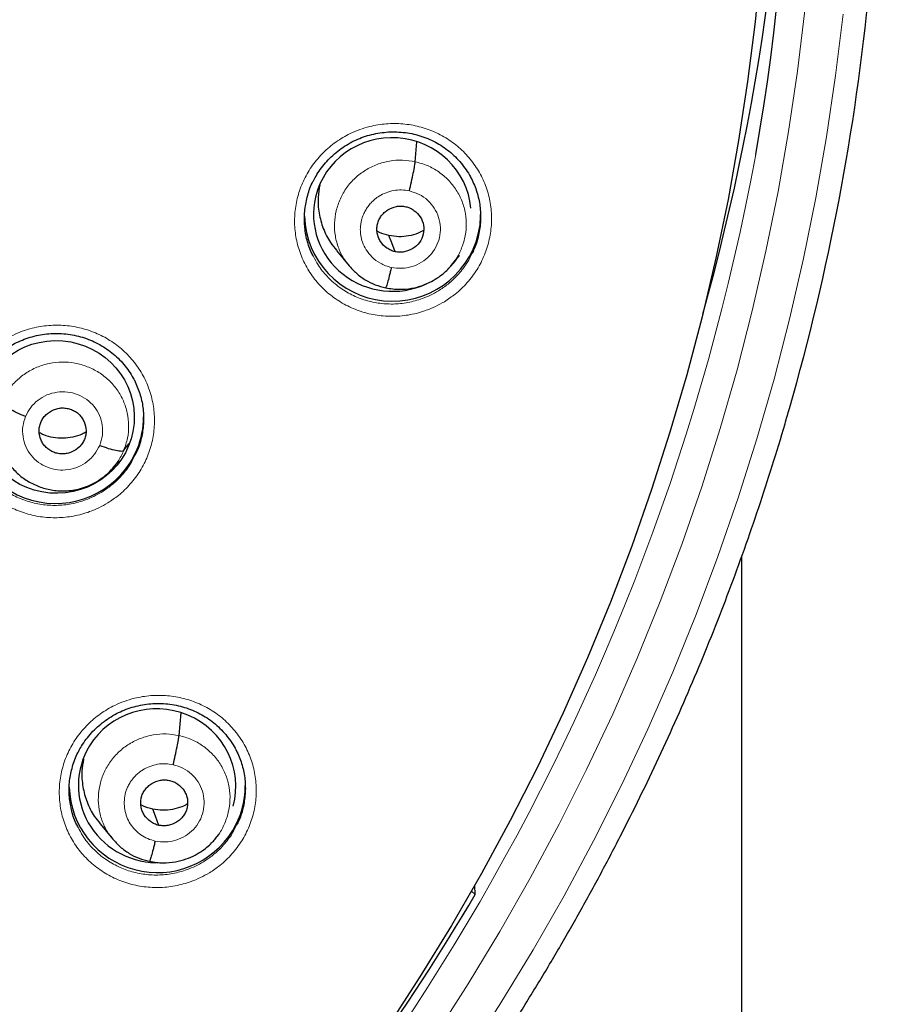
# Model space of a CAD drawing. Header units: millimetres. Extents: x 8 to 2385, y 12 to 2606.
# Tile 135 of 156: x 1090 to 1106, y 1838 to 1857. Entities that reach past the tile are written whole.
import ezdxf

# ---------------------------------------------------------------- set-up
doc = ezdxf.new("R2010")
doc.units = ezdxf.units.MM

msp = doc.modelspace()

# ---------------------------------------------------------------- linework, layer by layer
at = {"color": 7, "linetype": 'Continuous', "lineweight": 30}
for p, q in [((1097.504, 1854.599), (1097.538, 1854.98)), ((1095.982, 1852.885), (1096.228, 1852.589)), ((1098.203, 1852.599), (1098.283, 1852.696)), ((1098.206, 1852.611), (1098.199, 1852.603)), ((1091.122, 1849.238), (1091.122, 1849.238)), ((1091.881, 1849.028), (1091.983, 1849.16)), ((1091.692, 1848.712), (1091.784, 1848.822)), ((1103.807, 1703.507), (1103.807, 1846.989)), ((1092.947, 1843.523), (1092.986, 1843.958)), ((1091.422, 1841.817), (1091.67, 1841.52)), ((1093.65, 1841.54), (1093.643, 1841.531)), ((1093.647, 1841.528), (1093.723, 1841.621)), ((1098.59, 1840.52), (1098.662, 1840.452)), ((1098.662, 1840.452), (1098.654, 1840.633))]:
    msp.add_line(p, q, dxfattribs=at)
at = {"color": 7, "linetype": 'Continuous', "lineweight": 30, "flags": 128}
for points in [[(1104.175, 1858.448), (1104.062, 1857.297), (1103.918, 1856.149), (1103.744, 1855.006), (1103.54, 1853.867), (1103.305, 1852.734), (1103.04, 1851.607), (1102.745, 1850.487), (1102.42, 1849.376), (1102.066, 1848.273), (1101.682, 1847.179), (1101.27, 1846.096), (1100.829, 1845.024), (1100.359, 1843.963), (1099.861, 1842.915), (1099.335, 1841.88), (1098.782, 1840.859), (1098.202, 1839.853), (1097.595, 1838.862), (1096.962, 1837.886)], [(1097.115, 1852.862), (1097.05, 1853.036), (1096.998, 1853.173)], [(1092.558, 1841.789), (1092.492, 1841.964), (1092.441, 1842.102)]]:
    msp.add_lwpolyline(points, dxfattribs=at)
at = {"color": 252, "linetype": 'Continuous', "lineweight": 0, "flags": 128}
for points in [[(1105.022, 1857.516), (1104.881, 1856.347), (1104.709, 1855.183), (1104.506, 1854.023), (1104.272, 1852.869), (1104.008, 1851.722), (1103.713, 1850.581), (1103.387, 1849.449), (1103.032, 1848.325), (1102.646, 1847.211), (1102.232, 1846.107), (1101.787, 1845.014), (1101.314, 1843.933), (1100.812, 1842.865), (1100.282, 1841.81), (1099.724, 1840.768), (1099.139, 1839.742), (1098.526, 1838.731), (1097.886, 1837.735)], [(1098.508, 1837.349), (1099.158, 1838.361), (1099.78, 1839.388), (1100.376, 1840.431), (1100.943, 1841.489), (1101.481, 1842.562), (1101.991, 1843.648), (1102.472, 1844.746), (1102.923, 1845.857), (1103.345, 1846.978), (1103.737, 1848.111), (1104.098, 1849.252), (1104.428, 1850.403), (1104.728, 1851.562), (1104.997, 1852.728), (1105.235, 1853.901), (1105.441, 1855.079), (1105.616, 1856.262), (1105.759, 1857.45)]]:
    msp.add_lwpolyline(points, dxfattribs=at)
at = {"color": 7, "linetype": 'Continuous', "lineweight": 30}
for centre, radius, start, end in [((1061.12, 1862.309), 43.617, 350.0036, 9.9173), ((1061.157, 1862.318), 45.321, 344.0153, 4.9215), ((1061.087, 1863.473), 43.597, 344.2713, 1.8533), ((1097.067, 1853.608), 1.703, 182.1333, 346.2852), ((1097.126, 1853.579), 1.639, 346.7603, 359.9985), ((1090.567, 1849.706), 1.704, 180.9814, 337.4132), ((1090.621, 1849.677), 1.642, 337.6096, 359.989), ((1092.53, 1842.581), 1.704, 181.7923, 328.5487), ((1092.581, 1842.552), 1.645, 328.4776, 359.9708), ((1060.386, 1862.971), 44.408, 319.4275, 329.5297)]:
    msp.add_arc(centre, radius, start, end, dxfattribs=at)
at = {"color": 252, "linetype": 'Continuous', "lineweight": 0}
msp.add_arc((1059.81, 1862.9), 45.011, 269.5889, 349.5516, dxfattribs=at)
at = {"color": 7, "linetype": 'Continuous', "lineweight": 30}
for centre, major_axis, ratio, start_param, end_param in [((1097.063, 1853.58), (1.518, -0.1), 0.974704, 0.150321, 2.980174), ((1097.063, 1853.58), (1.518, -0.1), 0.974704, 2.980174, 5.222457), ((1097.063, 1853.58), (1.518, -0.1), 0.974704, 5.598758, 5.792678), ((1092.524, 1842.553), (1.503, -0.224), 0.977136, 6.166131, 9.031536), ((1092.524, 1842.553), (1.503, -0.224), 0.977136, 2.748351, 4.839338)]:
    msp.add_ellipse(centre, major_axis=major_axis, ratio=ratio, start_param=start_param, end_param=end_param, dxfattribs=at)
msp.add_ellipse((1090.577, 1849.672), major_axis=(1.502, -0.129), ratio=0.977354, dxfattribs=at)
at = {"color": 252, "linetype": 'Continuous', "lineweight": 0}
for points, knots in [([(1098.066, 1851.897), (1098.137, 1851.945), (1098.298, 1852.051), (1098.512, 1852.259), (1098.704, 1852.514), (1098.848, 1852.797), (1098.943, 1853.099), (1098.984, 1853.412), (1098.972, 1853.726), (1098.906, 1854.033), (1098.788, 1854.324), (1098.622, 1854.591), (1098.412, 1854.827), (1098.164, 1855.024), (1097.885, 1855.178), (1097.583, 1855.283), (1097.266, 1855.338), (1096.944, 1855.339), (1096.665, 1855.293), (1096.434, 1855.223), (1096.211, 1855.129), (1095.969, 1854.985), (1095.723, 1854.779), (1095.517, 1854.536), (1095.354, 1854.262), (1095.241, 1853.966), (1095.178, 1853.657), (1095.171, 1853.343), (1095.217, 1853.032), (1095.316, 1852.734), (1095.464, 1852.456), (1095.659, 1852.208), (1095.893, 1851.995), (1096.161, 1851.825), (1096.455, 1851.7), (1096.768, 1851.627), (1097.089, 1851.606), (1097.41, 1851.638), (1097.68, 1851.711), (1097.898, 1851.802), (1098.01, 1851.866), (1098.066, 1851.897)], [0, 0, 0, 0, 0.021446, 0.0483, 0.075153, 0.101961, 0.128769, 0.155547, 0.182326, 0.209104, 0.235883, 0.262691, 0.289499, 0.316352, 0.343206, 0.370101, 0.396997, 0.423913, 0.450829, 0.467706, 0.484584, 0.511409, 0.538234, 0.56506, 0.591887, 0.618683, 0.645479, 0.672254, 0.699029, 0.725814, 0.752599, 0.77942, 0.806242, 0.833109, 0.859978, 0.886882, 0.913787, 0.940703, 0.967619, 0.983809, 1, 1, 1, 1]), ([(1096.238, 1852.586), (1096.203, 1852.627), (1096.115, 1852.73), (1096.021, 1852.928), (1095.954, 1853.164), (1095.94, 1853.409), (1095.973, 1853.653), (1096.052, 1853.887), (1096.175, 1854.103), (1096.34, 1854.289), (1096.539, 1854.441), (1096.764, 1854.552), (1097.006, 1854.617), (1097.257, 1854.64), (1097.422, 1854.613), (1097.504, 1854.599)], [0, 0, 0, 0, 0.051766, 0.130802, 0.20977, 0.288697, 0.367729, 0.446762, 0.525688, 0.604656, 0.683693, 0.762738, 0.841813, 0.920855, 1, 1, 1, 1]), ([(1097.504, 1854.599), (1097.584, 1854.577), (1097.745, 1854.533), (1097.961, 1854.409), (1098.15, 1854.249), (1098.304, 1854.055), (1098.416, 1853.836), (1098.481, 1853.598), (1098.496, 1853.353), (1098.463, 1853.109), (1098.382, 1852.877), (1098.294, 1852.707), (1098.222, 1852.629), (1098.206, 1852.611)], [0, 0, 0, 0, 0.097338, 0.194551, 0.291803, 0.38902, 0.486225, 0.583346, 0.680416, 0.777616, 0.874816, 0.971886, 1, 1, 1, 1]), ([(1097.044, 1852.558), (1097.006, 1852.568), (1096.933, 1852.587), (1096.803, 1852.649), (1096.669, 1852.749), (1096.555, 1852.891), (1096.485, 1853.036), (1096.451, 1853.17), (1096.443, 1853.271), (1096.446, 1853.342), (1096.451, 1853.387), (1096.458, 1853.426), (1096.464, 1853.456), (1096.473, 1853.492), (1096.491, 1853.546), (1096.521, 1853.618), (1096.567, 1853.699), (1096.611, 1853.76), (1096.653, 1853.807), (1096.686, 1853.841), (1096.723, 1853.874), (1096.764, 1853.906), (1096.834, 1853.953), (1096.941, 1854.006), (1097.086, 1854.046), (1097.24, 1854.06), (1097.34, 1854.044), (1097.391, 1854.035)], [0, 0, 0, 0, 0.048264, 0.094129, 0.178967, 0.254907, 0.321883, 0.379913, 0.428923, 0.450069, 0.468978, 0.485656, 0.500099, 0.507909, 0.532219, 0.571647, 0.606319, 0.647628, 0.666003, 0.685426, 0.705895, 0.727419, 0.750009, 0.811373, 0.87348, 0.936292, 1, 1, 1, 1]), ([(1097.391, 1854.035), (1097.456, 1854.016), (1097.585, 1853.977), (1097.75, 1853.86), (1097.88, 1853.707), (1097.964, 1853.526), (1097.998, 1853.329), (1097.978, 1853.13), (1097.907, 1852.943), (1097.789, 1852.779), (1097.631, 1852.651), (1097.446, 1852.567), (1097.244, 1852.53), (1097.111, 1852.549), (1097.044, 1852.558)], [0, 0, 0, 0, 0.083335, 0.166666, 0.249998, 0.333328, 0.416666, 0.5, 0.583337, 0.666671, 0.750002, 0.833334, 0.916665, 1, 1, 1, 1]), ([(1097.95, 1852.106), (1097.9, 1852.078), (1097.8, 1852.021), (1097.605, 1851.94), (1097.363, 1851.874), (1097.076, 1851.844), (1096.789, 1851.863), (1096.509, 1851.928), (1096.246, 1852.039), (1096.006, 1852.191), (1095.798, 1852.382), (1095.639, 1852.577), (1095.569, 1852.716), (1095.542, 1852.771)], [0, 0, 0, 0, 0.061052, 0.122103, 0.223609, 0.325116, 0.426584, 0.528052, 0.62938, 0.730707, 0.831848, 0.932987, 1, 1, 1, 1]), ([(1098.594, 1852.82), (1098.569, 1852.767), (1098.503, 1852.628), (1098.348, 1852.431), (1098.157, 1852.243), (1098.014, 1852.148), (1097.95, 1852.106)], [0, 0, 0, 0, 0.181622, 0.474032, 0.766444, 1, 1, 1, 1]), ([(1091.572, 1848.013), (1091.642, 1848.06), (1091.8, 1848.165), (1092.013, 1848.373), (1092.204, 1848.628), (1092.347, 1848.911), (1092.441, 1849.213), (1092.48, 1849.525), (1092.467, 1849.839), (1092.399, 1850.145), (1092.281, 1850.436), (1092.113, 1850.702), (1091.902, 1850.938), (1091.653, 1851.134), (1091.373, 1851.288), (1091.07, 1851.392), (1090.754, 1851.446), (1090.431, 1851.446), (1090.153, 1851.4), (1089.922, 1851.329), (1089.7, 1851.235), (1089.459, 1851.091), (1089.214, 1850.885), (1089.009, 1850.641), (1088.847, 1850.368), (1088.735, 1850.072), (1088.674, 1849.763), (1088.668, 1849.449), (1088.714, 1849.139), (1088.815, 1848.841), (1088.964, 1848.564), (1089.16, 1848.316), (1089.395, 1848.104), (1089.664, 1847.934), (1089.959, 1847.811), (1090.272, 1847.738), (1090.593, 1847.718), (1090.914, 1847.751), (1091.184, 1847.825), (1091.403, 1847.916), (1091.516, 1847.981), (1091.572, 1848.013)], [0, 0, 0, 0, 0.021111, 0.047945, 0.074779, 0.101583, 0.128387, 0.155179, 0.181971, 0.208774, 0.235577, 0.26241, 0.289243, 0.316111, 0.342979, 0.369872, 0.396765, 0.423663, 0.45056, 0.467403, 0.484245, 0.51106, 0.537875, 0.564691, 0.591506, 0.618304, 0.645102, 0.671895, 0.698688, 0.725499, 0.75231, 0.779153, 0.805997, 0.832875, 0.859753, 0.88665, 0.913547, 0.940441, 0.967335, 0.983668, 1, 1, 1, 1]), ([(1089.52, 1849.945), (1089.555, 1850.02), (1089.626, 1850.168), (1089.787, 1850.359), (1089.98, 1850.518), (1090.2, 1850.638), (1090.44, 1850.713), (1090.689, 1850.74), (1090.939, 1850.718), (1091.179, 1850.65), (1091.402, 1850.538), (1091.598, 1850.387), (1091.76, 1850.2), (1091.88, 1849.985), (1091.955, 1849.751), (1091.981, 1849.507), (1091.963, 1849.261), (1091.908, 1849.106), (1091.881, 1849.028)], [0, 0, 0, 0, 0.062591, 0.125095, 0.187626, 0.250136, 0.312637, 0.375086, 0.437502, 0.5, 0.562498, 0.624913, 0.687362, 0.749864, 0.812373, 0.874905, 0.93741, 1, 1, 1, 1]), ([(1089.985, 1849.68), (1090.015, 1849.74), (1090.075, 1849.859), (1090.221, 1850.001), (1090.395, 1850.104), (1090.592, 1850.158), (1090.796, 1850.161), (1090.993, 1850.113), (1091.17, 1850.016), (1091.316, 1849.877), (1091.419, 1849.706), (1091.473, 1849.514), (1091.478, 1849.314), (1091.437, 1849.187), (1091.416, 1849.124)], [0, 0, 0, 0, 0.083336, 0.16667, 0.250005, 0.333339, 0.416673, 0.500003, 0.583336, 0.666668, 0.750003, 0.833337, 0.916667, 1, 1, 1, 1]), ([(1091.416, 1849.124), (1091.386, 1849.065), (1091.326, 1848.946), (1091.181, 1848.803), (1091.006, 1848.701), (1090.809, 1848.646), (1090.605, 1848.643), (1090.408, 1848.692), (1090.231, 1848.788), (1090.085, 1848.927), (1089.982, 1849.098), (1089.928, 1849.29), (1089.923, 1849.491), (1089.964, 1849.617), (1089.985, 1849.68)], [0, 0, 0, 0, 0.083333, 0.166663, 0.249997, 0.333332, 0.416664, 0.499997, 0.583327, 0.666661, 0.749995, 0.83333, 0.916664, 1, 1, 1, 1]), ([(1091.457, 1848.223), (1091.407, 1848.194), (1091.306, 1848.136), (1091.11, 1848.054), (1090.868, 1847.987), (1090.581, 1847.957), (1090.294, 1847.976), (1090.014, 1848.04), (1089.751, 1848.15), (1089.509, 1848.302), (1089.3, 1848.492), (1089.139, 1848.689), (1089.068, 1848.83), (1089.038, 1848.888)], [0, 0, 0, 0, 0.061316, 0.122631, 0.223601, 0.324571, 0.425536, 0.526501, 0.627509, 0.728517, 0.829257, 0.929996, 1, 1, 1, 1]), ([(1092.093, 1848.93), (1092.068, 1848.879), (1092.004, 1848.741), (1091.85, 1848.546), (1091.661, 1848.359), (1091.52, 1848.264), (1091.457, 1848.223)], [0, 0, 0, 0, 0.179007, 0.473612, 0.768219, 1, 1, 1, 1]), ([(1091.881, 1849.028), (1091.847, 1848.953), (1091.794, 1848.835), (1091.709, 1848.739), (1091.678, 1848.704)], [0, 0, 0, 0, 0.643072, 1, 1, 1, 1]), ([(1093.532, 1840.873), (1093.601, 1840.919), (1093.759, 1841.024), (1093.973, 1841.231), (1094.164, 1841.484), (1094.308, 1841.766), (1094.403, 1842.067), (1094.444, 1842.378), (1094.432, 1842.691), (1094.365, 1842.997), (1094.248, 1843.287), (1094.081, 1843.554), (1093.871, 1843.79), (1093.622, 1843.987), (1093.343, 1844.141), (1093.041, 1844.245), (1092.724, 1844.3), (1092.401, 1844.301), (1092.122, 1844.256), (1091.891, 1844.185), (1091.669, 1844.092), (1091.427, 1843.949), (1091.182, 1843.744), (1090.976, 1843.502), (1090.813, 1843.23), (1090.7, 1842.935), (1090.638, 1842.627), (1090.631, 1842.314), (1090.676, 1842.004), (1090.775, 1841.707), (1090.924, 1841.43), (1091.118, 1841.182), (1091.353, 1840.97), (1091.622, 1840.799), (1091.916, 1840.675), (1092.229, 1840.602), (1092.55, 1840.58), (1092.871, 1840.613), (1093.142, 1840.686), (1093.362, 1840.777), (1093.475, 1840.841), (1093.532, 1840.873)], [0, 0, 0, 0, 0.020989, 0.0478, 0.07461, 0.10139, 0.128169, 0.154947, 0.181725, 0.20853, 0.235335, 0.262185, 0.289036, 0.315929, 0.342822, 0.369738, 0.396653, 0.42356, 0.450466, 0.467312, 0.484158, 0.510948, 0.537739, 0.56453, 0.591321, 0.618097, 0.644872, 0.671656, 0.698439, 0.725257, 0.752076, 0.778941, 0.805805, 0.832709, 0.859612, 0.886528, 0.913444, 0.940342, 0.967239, 0.98362, 1, 1, 1, 1]), ([(1091.679, 1841.516), (1091.645, 1841.557), (1091.557, 1841.66), (1091.463, 1841.856), (1091.397, 1842.092), (1091.382, 1842.337), (1091.415, 1842.58), (1091.494, 1842.813), (1091.618, 1843.028), (1091.782, 1843.214), (1091.981, 1843.366), (1092.207, 1843.476), (1092.449, 1843.541), (1092.7, 1843.563), (1092.864, 1843.536), (1092.947, 1843.523)], [0, 0, 0, 0, 0.051202, 0.130285, 0.209301, 0.288277, 0.367357, 0.446435, 0.525406, 0.604421, 0.683504, 0.762597, 0.841719, 0.920809, 1, 1, 1, 1]), ([(1092.947, 1843.523), (1093.027, 1843.501), (1093.187, 1843.457), (1093.404, 1843.332), (1093.593, 1843.172), (1093.747, 1842.979), (1093.858, 1842.76), (1093.923, 1842.523), (1093.938, 1842.279), (1093.906, 1842.035), (1093.824, 1841.803), (1093.737, 1841.635), (1093.666, 1841.557), (1093.65, 1841.54)], [0, 0, 0, 0, 0.097417, 0.194705, 0.292035, 0.389329, 0.486612, 0.583812, 0.680962, 0.778241, 0.875517, 0.972663, 1, 1, 1, 1]), ([(1092.487, 1841.486), (1092.438, 1841.5), (1092.34, 1841.526), (1092.209, 1841.602), (1092.095, 1841.698), (1092.002, 1841.815), (1091.935, 1841.948), (1091.897, 1842.092), (1091.886, 1842.24), (1091.903, 1842.389), (1091.943, 1842.51), (1091.983, 1842.585), (1092.006, 1842.621), (1092.019, 1842.639), (1092.028, 1842.652), (1092.035, 1842.661), (1092.043, 1842.672), (1092.066, 1842.702), (1092.108, 1842.749), (1092.162, 1842.798), (1092.211, 1842.835), (1092.281, 1842.881), (1092.385, 1842.932), (1092.532, 1842.972), (1092.684, 1842.985), (1092.784, 1842.968), (1092.834, 1842.96)], [0, 0, 0, 0, 0.0625934, 0.1249754, 0.1873347, 0.2496282, 0.3118639, 0.3742704, 0.4368859, 0.4995355, 0.562183, 0.5972255, 0.606402, 0.6155749, 0.6247436, 0.6253793, 0.6299057, 0.6420545, 0.6733771, 0.7079158, 0.73262, 0.7498832, 0.8123814, 0.8748994, 0.9373739, 1, 1, 1, 1]), ([(1092.834, 1842.96), (1092.898, 1842.94), (1093.027, 1842.902), (1093.192, 1842.784), (1093.322, 1842.632), (1093.407, 1842.451), (1093.44, 1842.255), (1093.421, 1842.056), (1093.35, 1841.869), (1093.231, 1841.706), (1093.074, 1841.578), (1092.889, 1841.495), (1092.687, 1841.458), (1092.553, 1841.477), (1092.487, 1841.486)], [0, 0, 0, 0, 0.083335, 0.166666, 0.249999, 0.333329, 0.416664, 0.500001, 0.583335, 0.666673, 0.750003, 0.833335, 0.916665, 1, 1, 1, 1]), ([(1093.416, 1841.085), (1093.366, 1841.056), (1093.265, 1840.999), (1093.068, 1840.917), (1092.826, 1840.852), (1092.539, 1840.822), (1092.252, 1840.841), (1092.065, 1840.885), (1091.884, 1840.943), (1091.708, 1841.017), (1091.467, 1841.169), (1091.259, 1841.359), (1091.099, 1841.555), (1091.028, 1841.696), (1091, 1841.753)], [0, 0, 0, 0, 0.061503, 0.123006, 0.223994, 0.324984, 0.425965, 0.526946, 0.527189, 0.628232, 0.729275, 0.830172, 0.931068, 1, 1, 1, 1]), ([(1094.056, 1841.794), (1094.03, 1841.74), (1093.964, 1841.602), (1093.81, 1841.406), (1093.62, 1841.22), (1093.479, 1841.126), (1093.416, 1841.085)], [0, 0, 0, 0, 0.1840435, 0.4772446, 0.7704469, 1, 1, 1, 1])]:
    msp.add_open_spline(points, degree=3, knots=knots, dxfattribs=at)
at = {"color": 7, "linetype": 'Continuous', "lineweight": 30}
for points, knots in [([(1095.547, 1854.241), (1095.566, 1854.277), (1095.61, 1854.361), (1095.694, 1854.483), (1095.797, 1854.608), (1095.912, 1854.724), (1096.039, 1854.829), (1096.175, 1854.921), (1096.319, 1855.001), (1096.469, 1855.066), (1096.624, 1855.116), (1096.783, 1855.152), (1096.945, 1855.172), (1097.109, 1855.178), (1097.273, 1855.168), (1097.436, 1855.143), (1097.595, 1855.103), (1097.748, 1855.048), (1097.894, 1854.979), (1098.031, 1854.896), (1098.161, 1854.801), (1098.281, 1854.694), (1098.391, 1854.575), (1098.487, 1854.445), (1098.553, 1854.342), (1098.582, 1854.281), (1098.588, 1854.268)], [0, 0, 0, 0, 0.033092, 0.075916, 0.119123, 0.162631, 0.206323, 0.250042, 0.293618, 0.336942, 0.379888, 0.422694, 0.465907, 0.509449, 0.553199, 0.597009, 0.64071, 0.684207, 0.72735, 0.770135, 0.813276, 0.856851, 0.900707, 0.944657, 0.988436, 1, 1, 1, 1]), ([(1097.391, 1854.035), (1097.405, 1854.094), (1097.432, 1854.213), (1097.468, 1854.384), (1097.495, 1854.525), (1097.501, 1854.574), (1097.504, 1854.599)], [0, 0, 0, 0, 0.249088, 0.499718, 0.750149, 1, 1, 1, 1]), ([(1095.542, 1852.771), (1095.526, 1852.799), (1095.466, 1852.907), (1095.403, 1853.118), (1095.36, 1853.395), (1095.367, 1853.677), (1095.425, 1853.952), (1095.488, 1854.143), (1095.543, 1854.234), (1095.549, 1854.243)], [0, 0, 0, 0, 0.061678, 0.245002, 0.428239, 0.611474, 0.794847, 0.978219, 1, 1, 1, 1]), ([(1098.589, 1854.273), (1098.627, 1854.188), (1098.703, 1854.017), (1098.76, 1853.742), (1098.772, 1853.461), (1098.733, 1853.183), (1098.672, 1852.966), (1098.611, 1852.851), (1098.594, 1852.82)], [0, 0, 0, 0, 0.185911, 0.371821, 0.557714, 0.743606, 0.9297, 1, 1, 1, 1]), ([(1095.664, 1854.152), (1095.65, 1854.072), (1095.618, 1853.89), (1095.64, 1853.603), (1095.722, 1853.308), (1095.839, 1853.064), (1095.946, 1852.938), (1095.987, 1852.889)], [0, 0, 0, 0, 0.181064, 0.406989, 0.633033, 0.859273, 1, 1, 1, 1]), ([(1097.115, 1852.862), (1097.087, 1852.87), (1097.03, 1852.886), (1096.928, 1852.946), (1096.845, 1853.032), (1096.792, 1853.136), (1096.768, 1853.22), (1096.762, 1853.307), (1096.773, 1853.394), (1096.802, 1853.477), (1096.846, 1853.553), (1096.905, 1853.619), (1097, 1853.69), (1097.113, 1853.733), (1097.232, 1853.746), (1097.291, 1853.736), (1097.32, 1853.731)], [0, 0, 0, 0, 0.062686, 0.125243, 0.250239, 0.312868, 0.375219, 0.43754, 0.5, 0.56246, 0.624781, 0.687132, 0.749761, 0.874757, 0.937314, 1, 1, 1, 1]), ([(1097.32, 1853.731), (1097.348, 1853.723), (1097.406, 1853.708), (1097.507, 1853.647), (1097.61, 1853.54), (1097.677, 1853.375), (1097.67, 1853.198), (1097.597, 1853.035), (1097.463, 1852.914), (1097.322, 1852.86), (1097.203, 1852.848), (1097.145, 1852.857), (1097.115, 1852.862)], [0, 0, 0, 0, 0.062837, 0.125545, 0.250843, 0.37553, 0.5, 0.624469, 0.749157, 0.874455, 0.937163, 1, 1, 1, 1]), ([(1096.998, 1853.173), (1096.936, 1853.188), (1096.855, 1853.208), (1096.784, 1853.251), (1096.768, 1853.26)], [0, 0, 0, 0, 0.767471, 1, 1, 1, 1]), ([(1097.661, 1853.27), (1097.628, 1853.253), (1097.539, 1853.205), (1097.378, 1853.163), (1097.187, 1853.142), (1097.061, 1853.163), (1096.998, 1853.173)], [0, 0, 0, 0, 0.163964, 0.442979, 0.721202, 1, 1, 1, 1]), ([(1096.219, 1852.6), (1096.267, 1852.547), (1096.363, 1852.44), (1096.538, 1852.315), (1096.729, 1852.217), (1096.868, 1852.184), (1096.937, 1852.167)], [0, 0, 0, 0, 0.251615, 0.502131, 0.751359, 1, 1, 1, 1]), ([(1096.937, 1852.167), (1096.981, 1852.159), (1097.067, 1852.141), (1097.234, 1852.132), (1097.428, 1852.149), (1097.636, 1852.204), (1097.81, 1852.281), (1097.952, 1852.366), (1098.063, 1852.454), (1098.148, 1852.534), (1098.192, 1852.587), (1098.212, 1852.61)], [0, 0, 0, 0, 0.095245, 0.18581, 0.353582, 0.504234, 0.637706, 0.753932, 0.852975, 0.93494, 1, 1, 1, 1]), ([(1097.044, 1852.558), (1097.037, 1852.529), (1097.023, 1852.472), (1096.997, 1852.367), (1096.968, 1852.259), (1096.946, 1852.188), (1096.939, 1852.173), (1096.937, 1852.169)], [0, 0, 0, 0, 0.147061, 0.293175, 0.584665, 0.87608, 1, 1, 1, 1]), ([(1089.044, 1850.352), (1089.062, 1850.387), (1089.105, 1850.469), (1089.188, 1850.59), (1089.29, 1850.715), (1089.405, 1850.831), (1089.531, 1850.936), (1089.667, 1851.029), (1089.81, 1851.108), (1089.96, 1851.174), (1090.115, 1851.224), (1090.273, 1851.26), (1090.435, 1851.281), (1090.599, 1851.286), (1090.764, 1851.277), (1090.927, 1851.252), (1091.086, 1851.212), (1091.239, 1851.158), (1091.385, 1851.089), (1091.523, 1851.007), (1091.653, 1850.913), (1091.773, 1850.805), (1091.884, 1850.687), (1091.981, 1850.558), (1092.048, 1850.454), (1092.078, 1850.391), (1092.085, 1850.377)], [0, 0, 0, 0, 0.0317494, 0.0746023, 0.1178359, 0.1613679, 0.2050788, 0.2488072, 0.2923849, 0.3357038, 0.3786374, 0.4214271, 0.4646247, 0.5081523, 0.5518887, 0.5956855, 0.6393728, 0.6828539, 0.725982, 0.7687563, 0.8118929, 0.8554684, 0.8993309, 0.9432941, 0.9870924, 1, 1, 1, 1]), ([(1092.086, 1850.381), (1092.123, 1850.298), (1092.199, 1850.129), (1092.257, 1849.855), (1092.27, 1849.575), (1092.232, 1849.297), (1092.172, 1849.079), (1092.11, 1848.963), (1092.093, 1848.93)], [0, 0, 0, 0, 0.182877, 0.368988, 0.555004, 0.741019, 0.927112, 1, 1, 1, 1]), ([(1051.809, 1816.804), (1051.882, 1816.792), (1052.238, 1816.732), (1052.88, 1816.639), (1053.735, 1816.527), (1054.591, 1816.431), (1055.45, 1816.351), (1056.309, 1816.286), (1057.17, 1816.236), (1058.032, 1816.202), (1058.894, 1816.184), (1059.756, 1816.181), (1060.618, 1816.193), (1061.48, 1816.221), (1062.341, 1816.265), (1063.202, 1816.324), (1064.06, 1816.399), (1064.918, 1816.489), (1065.773, 1816.595), (1066.627, 1816.716), (1067.478, 1816.852), (1068.326, 1817.003), (1069.172, 1817.17), (1070.014, 1817.352), (1070.852, 1817.55), (1071.687, 1817.762), (1072.518, 1817.989), (1073.344, 1818.231), (1074.165, 1818.488), (1074.982, 1818.76), (1075.793, 1819.047), (1076.599, 1819.348), (1077.4, 1819.663), (1078.194, 1819.993), (1078.982, 1820.337), (1079.763, 1820.695), (1080.537, 1821.068), (1081.305, 1821.454), (1082.065, 1821.854), (1082.817, 1822.267), (1083.562, 1822.694), (1084.298, 1823.135), (1085.026, 1823.588), (1085.746, 1824.055), (1086.456, 1824.534), (1087.158, 1825.026), (1087.85, 1825.531), (1088.533, 1826.048), (1089.206, 1826.578), (1089.869, 1827.119), (1090.521, 1827.672), (1091.164, 1828.237), (1091.795, 1828.813), (1092.416, 1829.401), (1093.025, 1830), (1093.624, 1830.609), (1094.211, 1831.23), (1094.786, 1831.86), (1095.349, 1832.501), (1095.9, 1833.152), (1096.439, 1833.813), (1096.966, 1834.484), (1097.479, 1835.163), (1097.98, 1835.852), (1098.469, 1836.55), (1098.944, 1837.257), (1099.405, 1837.972), (1099.853, 1838.695), (1100.288, 1839.426), (1100.709, 1840.165), (1101.116, 1840.911), (1101.509, 1841.665), (1101.888, 1842.425), (1102.253, 1843.192), (1102.603, 1843.966), (1102.939, 1844.746), (1103.26, 1845.531), (1103.566, 1846.323), (1103.857, 1847.119), (1104.134, 1847.921), (1104.395, 1848.728), (1104.591, 1849.366), (1104.695, 1849.736), (1104.723, 1849.835)], [0, 0, 0, 0, 0.003229, 0.015789, 0.02835, 0.040911, 0.053472, 0.066033, 0.078594, 0.091155, 0.103716, 0.116277, 0.128838, 0.141399, 0.15396, 0.166521, 0.179082, 0.191643, 0.204204, 0.216765, 0.229326, 0.241887, 0.254448, 0.267009, 0.27957, 0.292131, 0.304692, 0.317252, 0.329813, 0.342374, 0.354935, 0.367495, 0.380056, 0.392617, 0.405177, 0.417738, 0.430298, 0.442859, 0.455419, 0.467979, 0.48054, 0.4931, 0.50566, 0.51822, 0.53078, 0.54334, 0.5559, 0.56846, 0.58102, 0.593579, 0.606139, 0.618699, 0.631258, 0.643818, 0.656377, 0.668936, 0.681496, 0.694055, 0.706614, 0.719173, 0.731732, 0.744291, 0.75685, 0.769409, 0.781968, 0.794526, 0.807085, 0.819643, 0.832202, 0.84476, 0.857319, 0.869877, 0.882435, 0.894993, 0.907552, 0.92011, 0.932668, 0.945226, 0.957784, 0.970341, 0.982899, 0.995457, 1, 1, 1, 1]), ([(1089.985, 1849.68), (1089.928, 1849.703), (1089.816, 1849.749), (1089.669, 1849.826), (1089.558, 1849.896), (1089.533, 1849.929), (1089.52, 1849.945)], [0, 0, 0, 0, 0.251683, 0.500903, 0.7493, 1, 1, 1, 1]), ([(1090.279, 1849.566), (1090.292, 1849.592), (1090.317, 1849.645), (1090.395, 1849.735), (1090.495, 1849.801), (1090.609, 1849.838), (1090.697, 1849.849), (1090.786, 1849.841), (1090.871, 1849.817), (1090.95, 1849.777), (1091.02, 1849.723), (1091.076, 1849.656), (1091.132, 1849.554), (1091.158, 1849.438), (1091.151, 1849.321), (1091.132, 1849.266), (1091.122, 1849.238)], [0, 0, 0, 0, 0.062684, 0.125227, 0.250206, 0.312843, 0.375206, 0.437536, 0.5, 0.562463, 0.624793, 0.687156, 0.749793, 0.874773, 0.937316, 1, 1, 1, 1]), ([(1091.122, 1849.238), (1091.109, 1849.212), (1091.084, 1849.159), (1091.006, 1849.07), (1090.906, 1849.003), (1090.792, 1848.966), (1090.704, 1848.956), (1090.615, 1848.963), (1090.53, 1848.987), (1090.451, 1849.027), (1090.381, 1849.081), (1090.325, 1849.148), (1090.269, 1849.25), (1090.243, 1849.366), (1090.25, 1849.483), (1090.27, 1849.538), (1090.279, 1849.566)], [0, 0, 0, 0, 0.062684, 0.125227, 0.250207, 0.312844, 0.375207, 0.437537, 0.500001, 0.562464, 0.624794, 0.687157, 0.749794, 0.874774, 0.937316, 1, 1, 1, 1]), ([(1091.151, 1849.38), (1091.127, 1849.366), (1091.048, 1849.321), (1090.897, 1849.278), (1090.708, 1849.253), (1090.518, 1849.27), (1090.363, 1849.309), (1090.281, 1849.354), (1090.254, 1849.368)], [0, 0, 0, 0, 0.089121, 0.292592, 0.495173, 0.697646, 0.900553, 1, 1, 1, 1]), ([(1091.416, 1849.124), (1091.473, 1849.103), (1091.587, 1849.062), (1091.732, 1849.024), (1091.842, 1849.009), (1091.868, 1849.022), (1091.881, 1849.028)], [0, 0, 0, 0, 0.248375, 0.4994341, 0.7505368, 1, 1, 1, 1]), ([(1089.697, 1848.721), (1089.753, 1848.659), (1089.865, 1848.537), (1090.074, 1848.401), (1090.301, 1848.301), (1090.506, 1848.254), (1090.681, 1848.241), (1090.824, 1848.247), (1090.973, 1848.269), (1091.126, 1848.313), (1091.28, 1848.378), (1091.431, 1848.467), (1091.576, 1848.58), (1091.659, 1848.674), (1091.701, 1848.722)], [0, 0, 0, 0, 0.108696, 0.216218, 0.322911, 0.431685, 0.490568, 0.552871, 0.61862, 0.687823, 0.760539, 0.836829, 0.916669, 1, 1, 1, 1]), ([(1091.007, 1843.21), (1091.026, 1843.246), (1091.069, 1843.329), (1091.154, 1843.451), (1091.256, 1843.576), (1091.371, 1843.691), (1091.498, 1843.795), (1091.633, 1843.888), (1091.777, 1843.967), (1091.927, 1844.032), (1092.082, 1844.082), (1092.241, 1844.117), (1092.402, 1844.138), (1092.566, 1844.143), (1092.731, 1844.134), (1092.894, 1844.109), (1093.053, 1844.069), (1093.206, 1844.014), (1093.352, 1843.945), (1093.489, 1843.864), (1093.619, 1843.769), (1093.739, 1843.662), (1093.849, 1843.543), (1093.946, 1843.414), (1094.013, 1843.311), (1094.043, 1843.248), (1094.05, 1843.234)], [0, 0, 0, 0, 0.0329354, 0.0757202, 0.1188864, 0.1623507, 0.2059931, 0.2496508, 0.293155, 0.3363968, 0.3792529, 0.4219672, 0.465093, 0.5085521, 0.5522254, 0.5959681, 0.6396089, 0.6830506, 0.7261493, 0.7688956, 0.8120013, 0.8555467, 0.8993817, 0.9433216, 0.9871042, 1, 1, 1, 1]), ([(1092.834, 1842.96), (1092.847, 1843.019), (1092.875, 1843.137), (1092.91, 1843.307), (1092.937, 1843.449), (1092.943, 1843.498), (1092.947, 1843.523)], [0, 0, 0, 0, 0.249662, 0.499977, 0.749944, 1, 1, 1, 1]), ([(1091, 1841.753), (1090.986, 1841.779), (1090.926, 1841.886), (1090.864, 1842.094), (1090.821, 1842.37), (1090.828, 1842.65), (1090.886, 1842.924), (1090.949, 1843.114), (1091.003, 1843.204), (1091.009, 1843.213)], [0, 0, 0, 0, 0.058192, 0.242611, 0.426765, 0.610918, 0.794998, 0.979077, 1, 1, 1, 1]), ([(1094.05, 1843.24), (1094.088, 1843.155), (1094.164, 1842.985), (1094.221, 1842.71), (1094.233, 1842.431), (1094.194, 1842.153), (1094.133, 1841.938), (1094.072, 1841.825), (1094.056, 1841.794)], [0, 0, 0, 0, 0.186303, 0.372605, 0.55869, 0.744774, 0.930857, 1, 1, 1, 1]), ([(1091.105, 1843.067), (1091.091, 1842.991), (1091.061, 1842.814), (1091.083, 1842.531), (1091.164, 1842.237), (1091.281, 1841.995), (1091.388, 1841.869), (1091.428, 1841.821)], [0, 0, 0, 0, 0.174133, 0.402593, 0.631168, 0.859939, 1, 1, 1, 1]), ([(1092.558, 1841.789), (1092.529, 1841.797), (1092.472, 1841.813), (1092.37, 1841.873), (1092.288, 1841.96), (1092.234, 1842.063), (1092.21, 1842.147), (1092.204, 1842.234), (1092.216, 1842.32), (1092.244, 1842.403), (1092.288, 1842.479), (1092.348, 1842.544), (1092.443, 1842.615), (1092.556, 1842.659), (1092.675, 1842.671), (1092.733, 1842.661), (1092.762, 1842.657)], [0, 0, 0, 0, 0.0626871, 0.1252426, 0.2502367, 0.312868, 0.3752227, 0.4375486, 0.5000102, 0.5624687, 0.6247876, 0.6871366, 0.7497657, 0.8747604, 0.9373155, 1, 1, 1, 1]), ([(1092.762, 1842.657), (1092.791, 1842.649), (1092.848, 1842.633), (1092.95, 1842.573), (1093.032, 1842.486), (1093.086, 1842.383), (1093.11, 1842.299), (1093.116, 1842.212), (1093.104, 1842.126), (1093.076, 1842.043), (1093.032, 1841.967), (1092.973, 1841.901), (1092.878, 1841.831), (1092.765, 1841.787), (1092.646, 1841.775), (1092.587, 1841.785), (1092.558, 1841.789)], [0, 0, 0, 0, 0.0626864, 0.1252418, 0.2502363, 0.3128677, 0.3752224, 0.437548, 0.5000093, 0.5624679, 0.6247871, 0.6871365, 0.7497659, 0.8747603, 0.9373153, 1, 1, 1, 1]), ([(1092.441, 1842.102), (1092.378, 1842.117), (1092.297, 1842.136), (1092.227, 1842.179), (1092.21, 1842.189)], [0, 0, 0, 0, 0.767036, 1, 1, 1, 1]), ([(1093.112, 1842.202), (1093.076, 1842.183), (1092.984, 1842.134), (1092.821, 1842.092), (1092.63, 1842.071), (1092.504, 1842.092), (1092.441, 1842.102)], [0, 0, 0, 0, 0.174454, 0.44997, 0.7247, 1, 1, 1, 1]), ([(1091.664, 1841.528), (1091.712, 1841.475), (1091.807, 1841.369), (1091.982, 1841.244), (1092.172, 1841.146), (1092.31, 1841.113), (1092.379, 1841.096)], [0, 0, 0, 0, 0.2511403, 0.5015352, 0.7509536, 1, 1, 1, 1]), ([(1092.379, 1841.097), (1092.423, 1841.088), (1092.51, 1841.071), (1092.677, 1841.061), (1092.871, 1841.078), (1093.079, 1841.133), (1093.254, 1841.209), (1093.395, 1841.295), (1093.507, 1841.382), (1093.591, 1841.463), (1093.636, 1841.515), (1093.656, 1841.539)], [0, 0, 0, 0, 0.095186, 0.185703, 0.353405, 0.504021, 0.637485, 0.753728, 0.852814, 0.934848, 1, 1, 1, 1]), ([(1092.487, 1841.486), (1092.48, 1841.458), (1092.466, 1841.4), (1092.44, 1841.296), (1092.411, 1841.188), (1092.389, 1841.118), (1092.382, 1841.102), (1092.38, 1841.098)], [0, 0, 0, 0, 0.146557, 0.292515, 0.584369, 0.876289, 1, 1, 1, 1])]:
    msp.add_open_spline(points, degree=3, knots=knots, dxfattribs=at)

doc.saveas('drawing.dxf')
